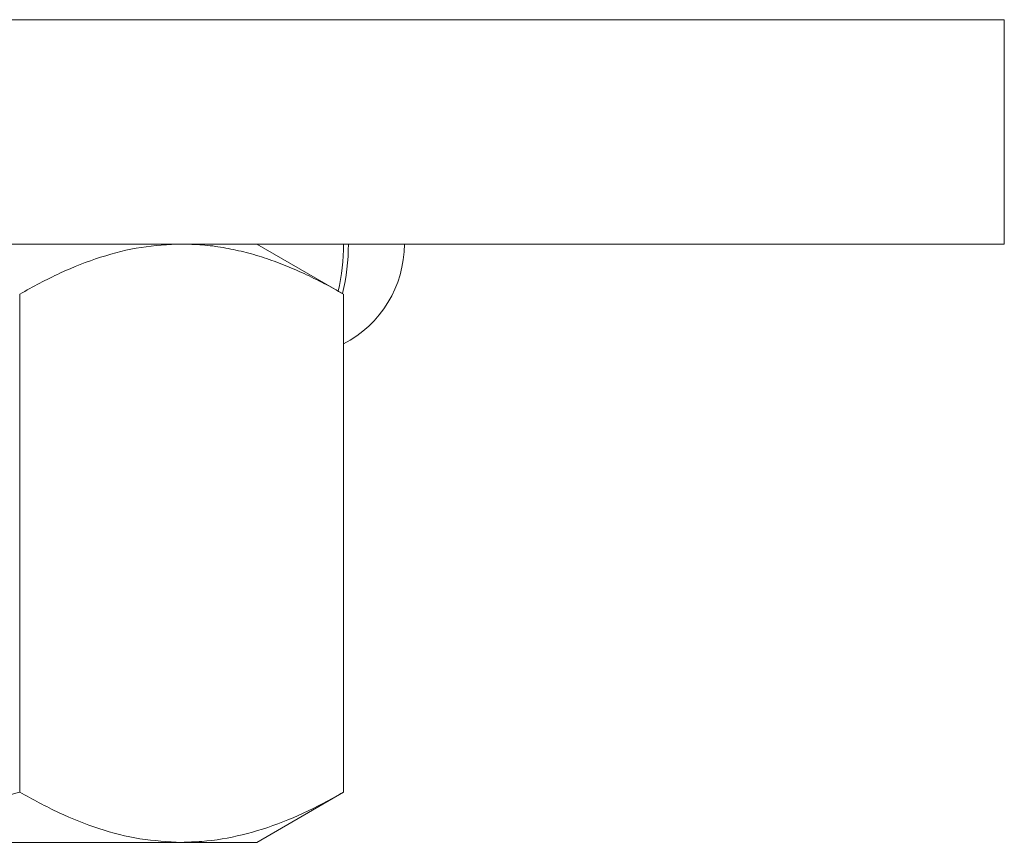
# Model space of a CAD drawing. Header units: millimetres. Extents: x 0 to 210, y 0 to 297.
# Tile 17 of 18: x 145 to 158, y 233 to 244. Entities that reach past the tile are written whole.
import ezdxf

# ---------------------------------------------------------------- set-up
doc = ezdxf.new("R2010")
doc.units = ezdxf.units.MM

msp = doc.modelspace()

# ---------------------------------------------------------------- linework, layer by layer
at = {"color": 7, "linetype": 'Continuous', "lineweight": 15}
for p, q in [((122.994, 243.67), (157.994, 243.67)), ((157.994, 243.67), (157.994, 240.67)), ((122.994, 240.67), (157.994, 240.67)), ((149.154, 240.001), (147.994, 240.67)), ((144.824, 233.34), (144.824, 240.001)), ((149.154, 233.34), (149.154, 240.001)), ((147.994, 232.67), (149.154, 233.34)), ((147.994, 232.67), (146.989, 232.67))]:
    msp.add_line(p, q, dxfattribs=at)
at = {"color": 7, "linetype": 'Continuous', "lineweight": 15, "flags": 128}
msp.add_lwpolyline([(146.989, 232.67), (146.603, 232.67), (146.162, 232.67), (145.669, 232.67), (145.13, 232.67), (144.548, 232.67), (143.93, 232.67), (143.281, 232.67), (142.606, 232.67), (141.913, 232.67), (141.206, 232.67), (140.493, 232.67)], dxfattribs=at)
at = {"color": 7, "linetype": 'Continuous', "lineweight": 15}
for centre, radius, start, end in [((146.338, 240.662), 2.816, 347.2501, 0.179), ((146.459, 240.656), 2.761, 346.4042, 0.2969), ((148.47, 240.67), 1.5, 297.123, 0)]:
    msp.add_arc(centre, radius, start, end, dxfattribs=at)
for points, knots in [([(146.989, 240.67), (146.809, 240.662), (146.446, 240.644), (145.903, 240.504), (145.36, 240.294), (145.003, 240.099), (144.824, 240.001)], [0, 0, 0, 0, 0.246491, 0.494593, 0.746793, 1, 1, 1, 1]), ([(149.154, 240.001), (149.067, 240.05), (148.893, 240.148), (148.628, 240.277), (148.362, 240.392), (148.093, 240.49), (147.82, 240.569), (147.545, 240.627), (147.268, 240.664), (147.082, 240.668), (146.989, 240.67)], [0, 0, 0, 0, 0.123583, 0.247252, 0.371231, 0.495339, 0.621007, 0.746858, 0.873317, 1, 1, 1, 1]), ([(140.493, 232.67), (140.674, 232.673), (141.217, 232.68), (142.124, 232.758), (143.21, 232.933), (144.11, 233.14), (144.645, 233.29), (144.824, 233.34)], [0, 0, 0, 0, 0.123161, 0.370459, 0.62062, 0.873338, 1, 1, 1, 1]), ([(144.824, 233.34), (144.999, 233.245), (145.349, 233.053), (145.886, 232.842), (146.434, 232.698), (146.803, 232.68), (146.989, 232.67)], [0, 0, 0, 0, 0.24727, 0.495365, 0.746876, 1, 1, 1, 1]), ([(146.989, 232.67), (147.079, 232.673), (147.351, 232.68), (147.805, 232.758), (148.347, 232.933), (148.797, 233.14), (149.065, 233.29), (149.154, 233.34)], [0, 0, 0, 0, 0.123162, 0.370461, 0.620622, 0.873339, 1, 1, 1, 1])]:
    msp.add_open_spline(points, degree=3, knots=knots, dxfattribs=at)

doc.saveas('drawing.dxf')
